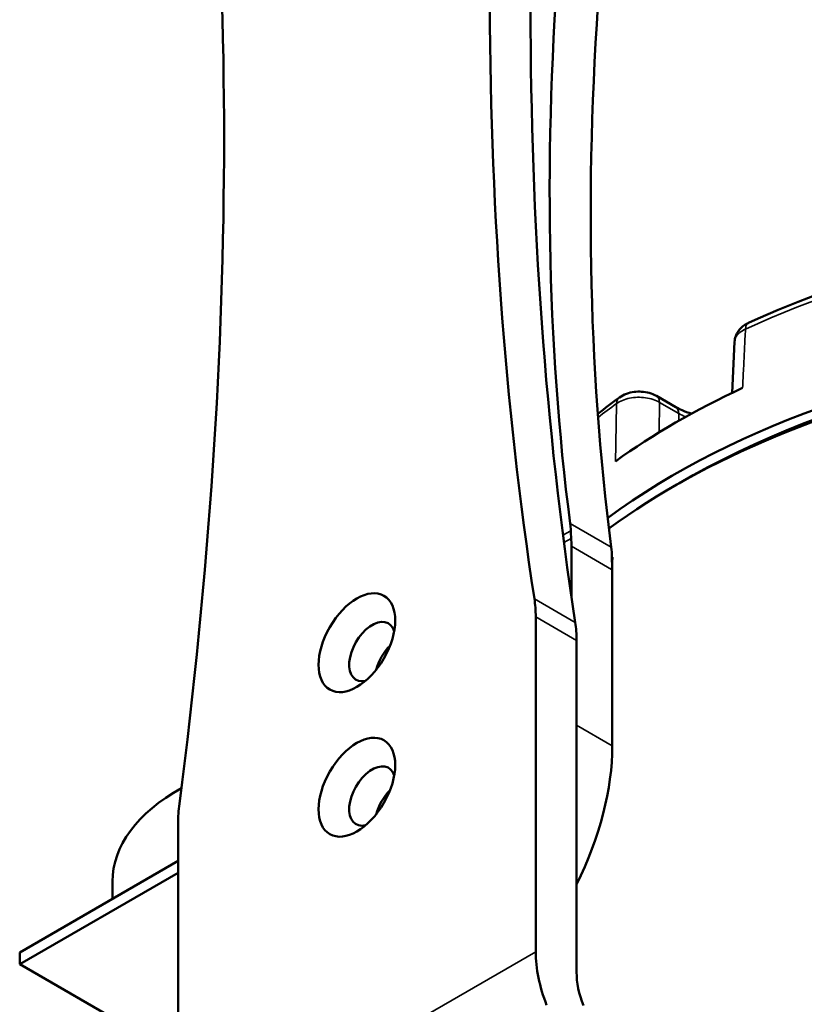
# Model space of a CAD drawing. Header units: millimetres. Extents: x 30 to 1646, y 30 to 1265.
# Tile 16 of 137: x 162 to 216, y 260 to 328. Entities that reach past the tile are written whole.
import ezdxf

# ---------------------------------------------------------------- set-up
doc = ezdxf.new("R2010")
doc.units = ezdxf.units.MM
doc.header["$LTSCALE"] = 6
doc.layers.add('Visible (ISO)', color=7, linetype='Continuous', lineweight=50)
doc.layers.add('Visible Narrow (ISO)', color=7, linetype='Continuous', lineweight=35)

msp = doc.modelspace()

# ---------------------------------------------------------------- linework, layer by layer
at = {"layer": 'Visible (ISO)'}
for p, q in [((211.5618, 305.8981), (211.3927, 302.3526)), ((206.1586, 302.1383), (207.4853, 301.3723)), ((200.2704, 288.2277), (200.2704, 291.7411)), ((203.1123, 290.9739), (203.0717, 290.9505)), ((203.0988, 277.9184), (203.0988, 290.6302)), ((197.7955, 263.6737), (197.7955, 286.8491)), ((200.624, 285.2161), (200.624, 262.2578)), ((173.0468, 272.5604), (173.0468, 255.2707)), ((173.0468, 269.9576), (162.0867, 263.6297)), ((173.0468, 269.1411), (162.0867, 262.8132)), ((168.507, 268.5287), (168.507, 267.3365)), ((162.0867, 262.8132), (162.0867, 263.6297)), ((162.0867, 262.8132), (173.0468, 256.4854))]:
    msp.add_line(p, q, dxfattribs=at)
for centre, major_axis, ratio, start_param, end_param in [((383.0907, 439.5145), (-145.4491, -215.6849), 0.5249871, 5.3230936, 5.7457609), ((433.871, 468.7178), (-169.1806, -293.0293), 0.5773503, 5.3368801, 5.6586942), ((385.9299, 437.8753), (-145.4491, -215.6849), 0.5249871, 5.3230936, 5.7457609), ((436.6994, 467.0848), (169.1806, 293.0293), 0.5773503, 2.1952875, 2.5171015), ((-63.0286, 181.8326), (169.1806, 293.0293), 0.5773503, 5.3368801, 5.6586942), ((247.6466, 273.4277), (56.9651, 0), 0.5773503, 1.0149182, 2.4779502), ((247.6466, 272.6112), (57, 0), 0.5773503, 0.249194, 2.4747302), ((212.9361, 306.2854), (-0.4186, 0.9082), 0.5094302, 0, 0.0001455), ((247.6466, 273.4277), (-56, 0), 0.5773503, 3.9181016, 5.5066763), ((247.6466, 277.1019), (-56.8079, 0), 0.5773503, 5.3881161, 5.6074582), ((193.0841, 287.6658), (5.6549, 8.3359), 0.5248363, 5.675203, 5.7483276), ((201.0709, 287.7713), (-0.7795, 7.1214), 0.0581863, 0.7779168, 0.8779368), ((193.1994, 287.6586), (-5, -8.6603), 0.5773503, 2.3561945, 2.424029), ((195.9229, 286.0263), (-5.6553, -8.3364), 0.5248384, 2.5029755, 2.6067356), ((195.975, 286.0561), (5.6009, 8.3056), 0.5249871, 5.5984413, 5.6416246), ((190.7245, 282.7666), (-5, -8.6603), 0.5773503, 2.3561945, 2.5171015), ((186.4818, 284.4504), (1.125, 1.9486), 0.5773503, 5.7923026, 9.9156606), ((193.5529, 281.1336), (5, 8.6603), 0.5773503, 5.4977871, 5.6586942), ((188.2496, 283.4298), (1.125, 1.9486), 0.5773503, 1.127926, 2.0136667), ((188.9567, 273.0194), (-7.25, -12.5574), 0.5773503, 4.1194839, 4.1389809), ((191.7851, 271.3864), (8, 13.8564), 0.5773503, 4.8236566, 5.4977871), ((186.4818, 274.4483), (1.125, 1.9486), 0.5773503, 5.7923026, 9.9156606), ((184.007, 268.5287), (-15.5, 0), 0.5773503, 5.4771718, 6.2831853), ((188.2496, 273.4277), (1.125, 1.9486), 0.5773503, 1.127926, 2.0136667), ((180.1179, 276.6429), (5, 8.6603), 0.5773503, 2.1952875, 2.3561945), ((203.4524, 260.4077), (-4, 6.9282), 0.5773503, 0.7853982, 1.3089969), ((204.1595, 260.2166), (2.5, -4.3301), 0.5773503, 3.9269908, 4.4505896)]:
    msp.add_ellipse(centre, major_axis=major_axis, ratio=ratio, start_param=start_param, end_param=end_param, dxfattribs=at)
for centre, major_axis in [((185.4212, 285.0628), (-1.875, -3.2476)), ((185.4212, 275.0607), (1.875, 3.2476))]:
    msp.add_ellipse(centre, major_axis=major_axis, ratio=0.5773503, dxfattribs=at)
for points, knots in [([(212.5175, 307.1936), (216.0947, 308.8425), (220.011, 310.2352), (228.2982, 312.4346), (232.6687, 313.241), (241.6133, 314.2233), (246.1871, 314.3992), (255.2754, 314.1109), (259.7894, 313.6466), (268.4988, 312.1033), (272.6938, 311.0244), (276.6091, 309.6673)], [1.6824431, 1.6824431, 1.6824431, 1.6824431, 1.9253283, 1.9253283, 2.1682136, 2.1682136, 2.4110988, 2.4110988, 2.6539841, 2.6539841, 2.8968693, 2.8968693, 2.8968693, 2.8968693]), ([(211.5623, 305.9087), (211.5696, 306.0386), (211.5963, 306.1661), (211.6803, 306.4037), (211.738, 306.5131), (211.8697, 306.7061), (211.9435, 306.7899), (212.0985, 306.9361), (212.1798, 306.9987), (212.344, 307.1061), (212.4269, 307.1514), (212.5111, 307.1905)], [0.8176093, 0.8176093, 0.8176093, 0.8176093, 0.98681747, 0.98681747, 1.16070694, 1.16070694, 1.33459642, 1.33459642, 1.50848589, 1.50848589, 1.67808188, 1.67808188, 1.67808188, 1.67808188]), ([(203.5844, 302.0347), (203.7428, 302.1493), (203.9094, 302.2317), (204.2494, 302.3549), (204.4234, 302.3954), (204.7748, 302.4416), (204.9523, 302.4472), (205.3055, 302.4241), (205.4812, 302.3955), (205.8259, 302.2996), (205.9953, 302.2326), (206.1587, 302.1382)], [1.4592121, 1.4592121, 1.4592121, 1.4592121, 1.7957366, 1.7957366, 2.132261, 2.132261, 2.4687854, 2.4687854, 2.8053098, 2.8053098, 3.1418343, 3.1418343, 3.1418343, 3.1418343]), ([(208.586, 300.9166), (208.3494, 300.9848), (208.1269, 301.0646), (207.7653, 301.2216), (207.6188, 301.2953), (207.4853, 301.3723)], [5.96114426, 5.96114426, 5.96114426, 5.96114426, 6.14258696, 6.14258696, 6.28318531, 6.28318531, 6.28318531, 6.28318531])]:
    msp.add_open_spline(points, degree=3, knots=knots, dxfattribs=at)
for points in [[(202.0894, 300.9044), (202.574, 301.2877), (203.0724, 301.6646), (203.5844, 302.0348)], [(203.0863, 290.6293), (203.0932, 290.6693), (203.0898, 290.7554), (203.1018, 290.8613), (203.1083, 290.9367), (203.1123, 290.9739)]]:
    msp.add_open_spline(points, degree=3, dxfattribs=at)
at = {"layer": 'Visible Narrow (ISO)'}
for p, q in [((206.3293, 299.6113), (206.3656, 301.6947)), ((207.6923, 300.9288), (206.3656, 301.6947)), ((207.7, 300.4215), (207.6923, 300.9288)), ((203.0186, 291.6855), (200.1793, 293.3247)), ((199.6853, 292.5012), (200.2248, 292.8127)), ((200.2542, 292.2851), (199.7508, 291.9945)), ((203.0461, 290.1385), (200.2704, 291.7411)), ((200.5326, 286.4715), (197.7042, 288.1045)), ((200.624, 285.2161), (197.7955, 286.8491)), ((200.624, 279.3472), (203.0984, 277.9181)), ((184.0821, 255.7562), (197.7955, 263.6737))]:
    msp.add_line(p, q, dxfattribs=at)
for centre, major_axis, ratio, start_param, end_param in [((247.6466, 281.2129), (-56.6321, 0), 0.5773503, 4.1690246, 5.3861405), ((212.9361, 306.2854), (-0.4186, 0.9082), 0.5094302, 0.0001454, 0.8004165), ((204.1704, 301.2245), (-0.586, 0.8103), 0.6380811, 0.0000908, 0.6880762), ((205.6586, 301.2723), (0.5, 0.866), 0.5773503, 5.5152403, 6.2829285), ((247.6466, 281.2129), (-56.6321, 0), 0.5773503, 5.6094339, 5.6465638), ((206.9853, 300.5063), (0.5, 0.866), 0.5773503, 5.5152404, 6.2831853), ((210.5827, 302.5975), (-4.0876, 0), 0.5773503, 0.7853982, 0.9411906)]:
    msp.add_ellipse(centre, major_axis=major_axis, ratio=ratio, start_param=start_param, end_param=end_param, dxfattribs=at)
for points, knots in [([(211.5618, 305.8981), (211.5623, 305.9089), (211.5708, 306.0286), (211.648, 306.254), (211.9075, 306.5432), (212.1666, 306.6991), (212.3126, 306.7648)], [0.48332141, 0.48332141, 0.48332141, 0.48332141, 0.5, 0.66666667, 0.83333333, 1, 1, 1, 1]), ([(212.1152, 302.6927), (212.137, 303.1433), (212.1596, 303.5949), (212.1814, 304.0467), (212.2032, 304.4986), (212.2243, 304.9506), (212.2461, 305.4036), (212.2679, 305.8566), (212.2905, 306.3106), (212.3125, 306.7648)], [0.00000005, 0.00000005, 0.00000005, 0.00000005, 0.33333333, 0.33333333, 0.33333333, 0.66666667, 0.66666667, 0.66666667, 1, 1, 1, 1]), ([(203.3893, 301.613), (203.506, 301.6989), (203.7804, 301.851), (204.2835, 302.0021), (204.8388, 302.0643), (205.4029, 302.0328), (205.9318, 301.9101), (206.2334, 301.7739), (206.3656, 301.6947)], [0.00000025, 0.00000025, 0.00000025, 0.00000025, 0.16666667, 0.33333333, 0.5, 0.66666667, 0.83333333, 0.9999937, 0.9999937, 0.9999937, 0.9999937]), ([(203.3893, 301.613), (203.3818, 301.1671), (203.3748, 300.7221), (203.3672, 300.2773), (203.3596, 299.8325), (203.3515, 299.3879), (203.3439, 298.9443), (203.3364, 298.5008), (203.3295, 298.0583), (203.322, 297.616)], [0, 0, 0, 0, 0.33333333, 0.33333333, 0.33333333, 0.66666667, 0.66666667, 0.66666667, 0.99999992, 0.99999992, 0.99999992, 0.99999992]), ([(203.0863, 290.6293), (203.0815, 290.5752), (203.0756, 290.4708), (203.0577, 290.3086), (203.0499, 290.1959), (203.0461, 290.1385)], [0.00017333, 0.00017333, 0.00017333, 0.00017333, 0.33333333, 0.66666667, 1, 1, 1, 1])]:
    msp.add_open_spline(points, degree=3, knots=knots, dxfattribs=at)

doc.saveas('drawing.dxf')
